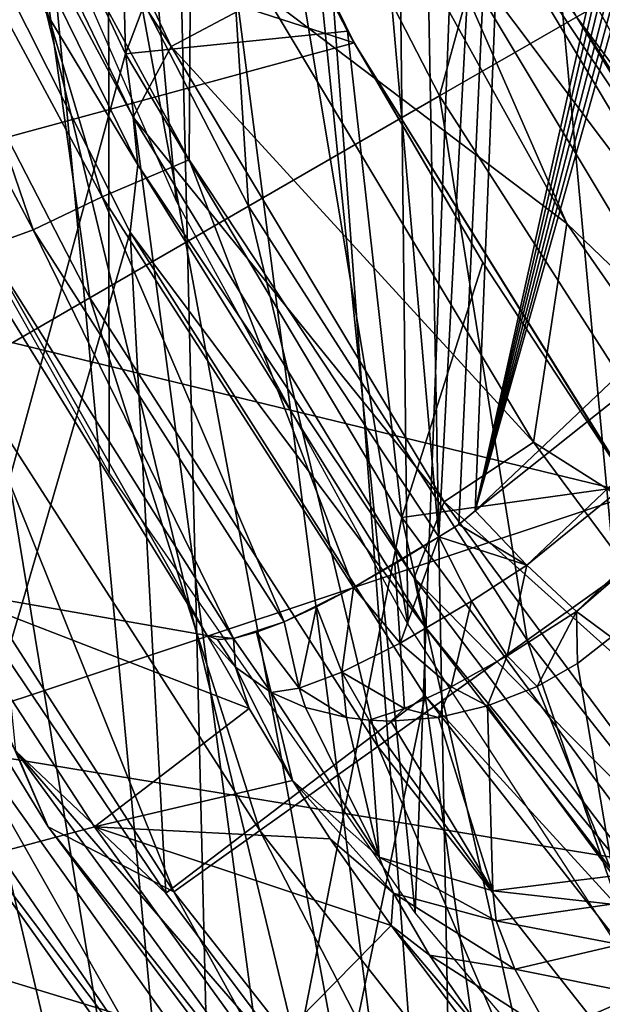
# Model space of a CAD drawing. Header units: millimetres. Extents: x -65 to 65, y -82 to 87.
# Tile 51 of 223: x -16.7 to -14.72, y -7.9 to -4.56. Entities that reach past the tile are written whole.
import ezdxf

# ---------------------------------------------------------------- set-up
doc = ezdxf.new("R2010")
doc.units = ezdxf.units.MM
doc.header["$LTSCALE"] = 101.851852
for name, color, linetype in [('106', 7, 'CONTINUOUS'), ('12', 7, 'CONTINUOUS'), ('13', 7, 'CONTINUOUS'), ('161', 7, 'CONTINUOUS'), ('168', 7, 'CONTINUOUS'), ('169', 7, 'CONTINUOUS'), ('193', 7, 'CONTINUOUS'), ('194', 7, 'CONTINUOUS'), ('221', 7, 'CONTINUOUS'), ('3', 7, 'CONTINUOUS'), ('38', 7, 'CONTINUOUS'), ('469', 7, 'CONTINUOUS'), ('471', 7, 'CONTINUOUS'), ('473', 7, 'CONTINUOUS'), ('477', 7, 'CONTINUOUS'), ('479', 7, 'CONTINUOUS'), ('483', 7, 'CONTINUOUS'), ('484', 7, 'CONTINUOUS'), ('485', 7, 'CONTINUOUS'), ('486', 7, 'CONTINUOUS'), ('488', 7, 'CONTINUOUS'), ('490', 7, 'CONTINUOUS'), ('801', 7, 'CONTINUOUS'), ('802', 7, 'CONTINUOUS'), ('805', 7, 'CONTINUOUS'), ('806', 7, 'CONTINUOUS'), ('809', 7, 'CONTINUOUS'), ('810', 7, 'CONTINUOUS'), ('812', 7, 'CONTINUOUS'), ('941', 7, 'CONTINUOUS'), ('943', 7, 'CONTINUOUS'), ('945', 7, 'CONTINUOUS')]:
    doc.layers.add(name, color=color, linetype=linetype)

msp = doc.modelspace()

# ---------------------------------------------------------------- linework, layer by layer
at = {"layer": '106', "color": 7, "linetype": 'CONTINUOUS', "true_color": 0xebebeb}
for points in [[(-15.1522, -6.2256, 122.983), (-13.0706, -4.2522, 123.2701), (-12.8516, -4.3961, 123.2841), (-15.1522, -6.2256, 122.983)], [(-15.1522, -6.2256, 122.983), (-12.8516, -4.3961, 123.2841), (-14.9768, -6.4104, 122.9994), (-15.1522, -6.2256, 122.983)], [(-12.8516, -4.3961, 123.2841), (-12.6884, -4.5534, 123.1665), (-14.9768, -6.4104, 122.9994), (-12.8516, -4.3961, 123.2841)], [(-14.9768, -6.4104, 122.9994), (-12.6884, -4.5534, 123.1665), (-14.8086, -6.5672, 122.8886), (-14.9768, -6.4104, 122.9994)], [(-12.6884, -4.5534, 123.1665), (-12.5812, -4.6427, 122.9527), (-14.8086, -6.5672, 122.8886), (-12.6884, -4.5534, 123.1665)], [(-12.5812, -4.6427, 122.9527), (-12.6242, -4.6837, 122.9483), (-14.8086, -6.5672, 122.8886), (-12.5812, -4.6427, 122.9527)], [(-12.6242, -4.6837, 122.9483), (-14.6908, -6.6546, 122.6798), (-14.8086, -6.5672, 122.8886), (-12.6242, -4.6837, 122.9483)]]:
    msp.add_3dface(points, dxfattribs=at)
at = {"layer": '12', "color": 7, "linetype": 'CONTINUOUS', "true_color": 0xebebeb}
msp.add_3dface([(-16.352, -9.1762, 94.1), (-16.7581, -10.2536, 94.1), (-17.5156, -7.584, 94.1), (-16.352, -9.1762, 94.1)], dxfattribs=at)
at = {"layer": '13', "color": 7, "linetype": 'CONTINUOUS', "true_color": 0xebebeb}
for points in [[(-16.0738, 2.7083, 121.2532), (-14.7934, 2.8328, 121.6249), (-15.2764, -6.3136, 122.9575), (-16.0738, 2.7083, 121.2532)], [(-15.2764, -6.3136, 122.9575), (-14.7934, 2.8328, 121.6249), (-15.208, -6.2718, 122.9727), (-15.2764, -6.3136, 122.9575)], [(-15.208, -6.2718, 122.9727), (-14.7934, 2.8328, 121.6249), (-15.1522, -6.2256, 122.983), (-15.208, -6.2718, 122.9727)], [(-14.7934, 2.8328, 121.6249), (-13.5426, 1, 122.2765), (-15.1522, -6.2256, 122.983), (-14.7934, 2.8328, 121.6249)], [(-16.857, -3.6906, 122.0085), (-16.0738, 2.7083, 121.2532), (-16.1232, -5.0346, 122.4742), (-16.857, -3.6906, 122.0085)], [(-16.1232, -5.0346, 122.4742), (-16.0738, 2.7083, 121.2532), (-15.2764, -6.3136, 122.9575), (-16.1232, -5.0346, 122.4742)], [(-13.5426, 1, 122.2765), (-13.5106, 0.8124, 122.316), (-15.1522, -6.2256, 122.983), (-13.5426, 1, 122.2765)], [(-13.5106, 0.8124, 122.316), (-13.4787, 0.625, 122.3555), (-15.1522, -6.2256, 122.983), (-13.5106, 0.8124, 122.316)], [(-13.4787, 0.625, 122.3555), (-13.4149, 0.5312, 122.3881), (-15.1522, -6.2256, 122.983), (-13.4787, 0.625, 122.3555)], [(-13.4149, 0.5312, 122.3881), (-13.3511, 0.4375, 122.4206), (-15.1522, -6.2256, 122.983), (-13.4149, 0.5312, 122.3881)], [(-13.3511, 0.4375, 122.4206), (-13.2872, 0.375, 122.4478), (-15.1522, -6.2256, 122.983), (-13.3511, 0.4375, 122.4206)], [(-15.1522, -6.2256, 122.983), (-13.2872, 0.375, 122.4478), (-13.0706, -4.2522, 123.2701), (-15.1522, -6.2256, 122.983)]]:
    msp.add_3dface(points, dxfattribs=at)
at = {"layer": '161', "color": 7, "linetype": 'CONTINUOUS', "true_color": 0xebebeb}
for points in [[(-17.1676, -3.7687, 121.8492), (-16.857, -3.6906, 122.0085), (-16.4184, -5.1609, 122.3324), (-17.1676, -3.7687, 121.8492)], [(-16.857, -3.6906, 122.0085), (-16.1232, -5.0346, 122.4742), (-16.4184, -5.1609, 122.3324), (-16.857, -3.6906, 122.0085)], [(-17.1676, -3.7687, 121.8492), (-16.6529, -5.2723, 122.0908), (-17.3959, -3.8717, 121.6045), (-17.1676, -3.7687, 121.8492)], [(-17.1676, -3.7687, 121.8492), (-16.4184, -5.1609, 122.3324), (-16.6529, -5.2723, 122.0908), (-17.1676, -3.7687, 121.8492)], [(-16.6529, -5.2723, 122.0908), (-16.8128, -5.33, 121.7688), (-17.3959, -3.8717, 121.6045), (-16.6529, -5.2723, 122.0908)], [(-16.4184, -5.1609, 122.3324), (-16.1232, -5.0346, 122.4742), (-15.5655, -6.4862, 122.8252), (-16.4184, -5.1609, 122.3324)], [(-16.1232, -5.0346, 122.4742), (-15.2764, -6.3136, 122.9575), (-15.5655, -6.4862, 122.8252), (-16.1232, -5.0346, 122.4742)], [(-16.4184, -5.1609, 122.3324), (-15.8014, -6.6025, 122.5884), (-16.6529, -5.2723, 122.0908), (-16.4184, -5.1609, 122.3324)], [(-16.4184, -5.1609, 122.3324), (-15.5655, -6.4862, 122.8252), (-15.8014, -6.6025, 122.5884), (-16.4184, -5.1609, 122.3324)], [(-15.973, -6.6589, 122.2719), (-16.8128, -5.33, 121.7688), (-16.6529, -5.2723, 122.0908), (-15.973, -6.6589, 122.2719)], [(-15.8014, -6.6025, 122.5884), (-15.973, -6.6589, 122.2719), (-16.6529, -5.2723, 122.0908), (-15.8014, -6.6025, 122.5884)], [(-16.0625, -6.6492, 121.9011), (-16.8687, -5.3442, 121.4484), (-16.8128, -5.33, 121.7688), (-16.0625, -6.6492, 121.9011)], [(-15.973, -6.6589, 122.2719), (-16.0625, -6.6492, 121.9011), (-16.8128, -5.33, 121.7688), (-15.973, -6.6589, 122.2719)], [(-15.5655, -6.4862, 122.8252), (-15.2764, -6.3136, 122.9575), (-15.4257, -6.406, 122.907), (-15.5655, -6.4862, 122.8252)], [(-15.8014, -6.6025, 122.5884), (-15.5655, -6.4862, 122.8252), (-15.6915, -6.5519, 122.7173), (-15.8014, -6.6025, 122.5884)], [(-15.8945, -6.638, 122.4419), (-15.973, -6.6589, 122.2719), (-15.8014, -6.6025, 122.5884), (-15.8945, -6.638, 122.4419)], [(-16.027, -6.6628, 122.1006), (-16.0625, -6.6492, 121.9011), (-15.973, -6.6589, 122.2719), (-16.027, -6.6628, 122.1006)]]:
    msp.add_3dface(points, dxfattribs=at)
at = {"layer": '168', "color": 7, "linetype": 'CONTINUOUS', "true_color": 0xebebeb}
for points in [[(-15.6445, -7.3383, 120.0234), (-15.773, -7.1404, 120.4296), (-15.4294, -7.5231, 120.2246), (-15.6445, -7.3383, 120.0234)], [(-15.4294, -7.5231, 120.2246), (-15.773, -7.1404, 120.4296), (-15.4784, -7.4006, 120.5683), (-15.4294, -7.5231, 120.2246)], [(-15.4379, -7.6323, 119.6953), (-15.6445, -7.3383, 120.0234), (-15.4294, -7.5231, 120.2246), (-15.4379, -7.6323, 119.6953)], [(-15.4294, -7.5231, 120.2246), (-15.4784, -7.4006, 120.5683), (-15.0813, -7.6166, 120.4347), (-15.4294, -7.5231, 120.2246)], [(-15.0813, -7.6166, 120.4347), (-15.4784, -7.4006, 120.5683), (-15.0927, -7.5155, 120.6783), (-15.0813, -7.6166, 120.4347)], [(-14.6898, -7.5602, 120.5676), (-15.0927, -7.5155, 120.6783), (-14.6833, -7.4647, 120.7406), (-14.6898, -7.5602, 120.5676)], [(-15.0813, -7.6166, 120.4347), (-15.0927, -7.5155, 120.6783), (-14.6898, -7.5602, 120.5676), (-15.0813, -7.6166, 120.4347)], [(-15.3073, -7.733, 119.9157), (-15.4379, -7.6323, 119.6953), (-15.4294, -7.5231, 120.2246), (-15.3073, -7.733, 119.9157)], [(-15.3073, -7.733, 119.9157), (-15.4294, -7.5231, 120.2246), (-15.0177, -7.7804, 120.2122), (-15.3073, -7.733, 119.9157)], [(-15.0177, -7.7804, 120.2122), (-15.4294, -7.5231, 120.2246), (-15.0813, -7.6166, 120.4347), (-15.0177, -7.7804, 120.2122)], [(-14.662, -7.6977, 120.4139), (-15.0813, -7.6166, 120.4347), (-14.6898, -7.5602, 120.5676), (-14.662, -7.6977, 120.4139)], [(-15.0177, -7.7804, 120.2122), (-15.0813, -7.6166, 120.4347), (-14.662, -7.6977, 120.4139), (-15.0177, -7.7804, 120.2122)], [(-15.171, -7.9871, 119.4859), (-15.4379, -7.6323, 119.6953), (-15.1105, -8.0186, 119.6878), (-15.171, -7.9871, 119.4859)], [(-15.1105, -8.0186, 119.6878), (-15.4379, -7.6323, 119.6953), (-15.3073, -7.733, 119.9157), (-15.1105, -8.0186, 119.6878)], [(-14.5946, -7.8658, 120.3014), (-15.0177, -7.7804, 120.2122), (-14.662, -7.6977, 120.4139), (-14.5946, -7.8658, 120.3014)], [(-15.1105, -8.0186, 119.6878), (-15.3073, -7.733, 119.9157), (-14.8968, -7.9971, 120.0455), (-15.1105, -8.0186, 119.6878)], [(-14.8968, -7.9971, 120.0455), (-15.3073, -7.733, 119.9157), (-15.0177, -7.7804, 120.2122), (-14.8968, -7.9971, 120.0455)], [(-14.8968, -7.9971, 120.0455), (-15.0177, -7.7804, 120.2122), (-14.5946, -7.8658, 120.3014), (-14.8968, -7.9971, 120.0455)], [(-14.4909, -8.0459, 120.2515), (-14.8968, -7.9971, 120.0455), (-14.5946, -7.8658, 120.3014), (-14.4909, -8.0459, 120.2515)]]:
    msp.add_3dface(points, dxfattribs=at)
at = {"layer": '169', "color": 7, "linetype": 'CONTINUOUS', "true_color": 0xebebeb}
for points in [[(-15.9194, -6.8963, 121.1623), (-16.0625, -6.6492, 121.9011), (-15.9665, -6.7565, 122.0449), (-15.9194, -6.8963, 121.1623)], [(-14.6908, -6.6546, 122.6798), (-14.6833, -7.4647, 120.7406), (-14.8049, -6.7436, 122.6728), (-14.6908, -6.6546, 122.6798)], [(-14.8049, -6.7436, 122.6728), (-14.6833, -7.4647, 120.7406), (-14.9426, -6.8223, 122.6573), (-14.8049, -6.7436, 122.6728)], [(-15.773, -7.1404, 120.4296), (-15.9194, -6.8963, 121.1623), (-15.9665, -6.7565, 122.0449), (-15.773, -7.1404, 120.4296)], [(-15.8446, -6.8418, 122.1843), (-15.773, -7.1404, 120.4296), (-15.9665, -6.7565, 122.0449), (-15.8446, -6.8418, 122.1843)], [(-15.4784, -7.4006, 120.5683), (-15.773, -7.1404, 120.4296), (-15.8446, -6.8418, 122.1843), (-15.4784, -7.4006, 120.5683)], [(-15.7289, -6.8927, 122.2906), (-15.4784, -7.4006, 120.5683), (-15.8446, -6.8418, 122.1843), (-15.7289, -6.8927, 122.2906)], [(-14.9426, -6.8223, 122.6573), (-14.6833, -7.4647, 120.7406), (-15.1109, -6.8872, 122.6236), (-14.9426, -6.8223, 122.6573)], [(-15.5898, -6.9272, 122.3956), (-15.4784, -7.4006, 120.5683), (-15.7289, -6.8927, 122.2906), (-15.5898, -6.9272, 122.3956)], [(-15.1109, -6.8872, 122.6236), (-15.0927, -7.5155, 120.6783), (-15.2772, -6.9266, 122.564), (-15.1109, -6.8872, 122.6236)], [(-14.6833, -7.4647, 120.7406), (-15.0927, -7.5155, 120.6783), (-15.1109, -6.8872, 122.6236), (-14.6833, -7.4647, 120.7406)], [(-15.5122, -6.9363, 122.4454), (-15.4784, -7.4006, 120.5683), (-15.5898, -6.9272, 122.3956), (-15.5122, -6.9363, 122.4454)], [(-15.0927, -7.5155, 120.6783), (-15.4784, -7.4006, 120.5683), (-15.5122, -6.9363, 122.4454), (-15.0927, -7.5155, 120.6783)], [(-15.439, -6.9389, 122.488), (-15.0927, -7.5155, 120.6783), (-15.5122, -6.9363, 122.4454), (-15.439, -6.9389, 122.488)], [(-15.2772, -6.9266, 122.564), (-15.0927, -7.5155, 120.6783), (-15.439, -6.9389, 122.488), (-15.2772, -6.9266, 122.564)]]:
    msp.add_3dface(points, dxfattribs=at)
at = {"layer": '193', "color": 7, "linetype": 'CONTINUOUS', "true_color": 0xebebeb}
for points in [[(-15.4257, -6.406, 122.907), (-15.2764, -6.3136, 122.9575), (-15.4072, -6.6744, 122.848), (-15.4257, -6.406, 122.907)], [(-15.2764, -6.3136, 122.9575), (-15.1652, -6.5324, 122.9643), (-15.4072, -6.6744, 122.848), (-15.2764, -6.3136, 122.9575)], [(-15.5655, -6.4862, 122.8252), (-15.4257, -6.406, 122.907), (-15.4072, -6.6744, 122.848), (-15.5655, -6.4862, 122.8252)], [(-15.6915, -6.5519, 122.7173), (-15.5655, -6.4862, 122.8252), (-15.6048, -6.7728, 122.6609), (-15.6915, -6.5519, 122.7173)], [(-15.5655, -6.4862, 122.8252), (-15.4072, -6.6744, 122.848), (-15.6048, -6.7728, 122.6609), (-15.5655, -6.4862, 122.8252)], [(-15.1652, -6.5324, 122.9643), (-15.2343, -6.8231, 122.7604), (-15.4072, -6.6744, 122.848), (-15.1652, -6.5324, 122.9643)], [(-15.1652, -6.5324, 122.9643), (-15.0441, -6.7172, 122.8554), (-15.2343, -6.8231, 122.7604), (-15.1652, -6.5324, 122.9643)], [(-15.8014, -6.6025, 122.5884), (-15.6915, -6.5519, 122.7173), (-15.7504, -6.8273, 122.4326), (-15.8014, -6.6025, 122.5884)], [(-15.6915, -6.5519, 122.7173), (-15.6048, -6.7728, 122.6609), (-15.7504, -6.8273, 122.4326), (-15.6915, -6.5519, 122.7173)], [(-15.8945, -6.638, 122.4419), (-15.8014, -6.6025, 122.5884), (-15.7504, -6.8273, 122.4326), (-15.8945, -6.638, 122.4419)], [(-15.973, -6.6589, 122.2719), (-15.8945, -6.638, 122.4419), (-15.8446, -6.8418, 122.1843), (-15.973, -6.6589, 122.2719)], [(-15.8446, -6.8418, 122.1843), (-15.8945, -6.638, 122.4419), (-15.7504, -6.8273, 122.4326), (-15.8446, -6.8418, 122.1843)], [(-16.0625, -6.6492, 121.9011), (-16.027, -6.6628, 122.1006), (-15.9665, -6.7565, 122.0449), (-16.0625, -6.6492, 121.9011)], [(-16.027, -6.6628, 122.1006), (-15.973, -6.6589, 122.2719), (-15.9665, -6.7565, 122.0449), (-16.027, -6.6628, 122.1006)], [(-15.973, -6.6589, 122.2719), (-15.8446, -6.8418, 122.1843), (-15.9665, -6.7565, 122.0449), (-15.973, -6.6589, 122.2719)], [(-15.4072, -6.6744, 122.848), (-15.3924, -6.896, 122.6172), (-15.6048, -6.7728, 122.6609), (-15.4072, -6.6744, 122.848)], [(-15.2343, -6.8231, 122.7604), (-15.3924, -6.896, 122.6172), (-15.4072, -6.6744, 122.848), (-15.2343, -6.8231, 122.7604)], [(-15.0441, -6.7172, 122.8554), (-15.1109, -6.8872, 122.6236), (-15.2343, -6.8231, 122.7604), (-15.0441, -6.7172, 122.8554)], [(-14.9426, -6.8223, 122.6573), (-15.1109, -6.8872, 122.6236), (-15.0441, -6.7172, 122.8554), (-14.9426, -6.8223, 122.6573)], [(-15.6048, -6.7728, 122.6609), (-15.5898, -6.9272, 122.3956), (-15.7504, -6.8273, 122.4326), (-15.6048, -6.7728, 122.6609)], [(-15.5122, -6.9363, 122.4454), (-15.5898, -6.9272, 122.3956), (-15.6048, -6.7728, 122.6609), (-15.5122, -6.9363, 122.4454)], [(-15.3924, -6.896, 122.6172), (-15.5122, -6.9363, 122.4454), (-15.6048, -6.7728, 122.6609), (-15.3924, -6.896, 122.6172)], [(-15.7289, -6.8927, 122.2906), (-15.8446, -6.8418, 122.1843), (-15.7504, -6.8273, 122.4326), (-15.7289, -6.8927, 122.2906)], [(-15.5898, -6.9272, 122.3956), (-15.7289, -6.8927, 122.2906), (-15.7504, -6.8273, 122.4326), (-15.5898, -6.9272, 122.3956)], [(-15.2343, -6.8231, 122.7604), (-15.2772, -6.9266, 122.564), (-15.3924, -6.896, 122.6172), (-15.2343, -6.8231, 122.7604)], [(-15.1109, -6.8872, 122.6236), (-15.2772, -6.9266, 122.564), (-15.2343, -6.8231, 122.7604), (-15.1109, -6.8872, 122.6236)], [(-15.439, -6.9389, 122.488), (-15.5122, -6.9363, 122.4454), (-15.3924, -6.896, 122.6172), (-15.439, -6.9389, 122.488)], [(-15.2772, -6.9266, 122.564), (-15.439, -6.9389, 122.488), (-15.3924, -6.896, 122.6172), (-15.2772, -6.9266, 122.564)]]:
    msp.add_3dface(points, dxfattribs=at)
at = {"layer": '194', "color": 7, "linetype": 'CONTINUOUS', "true_color": 0xebebeb}
for points in [[(-15.208, -6.2718, 122.9727), (-15.1522, -6.2256, 122.983), (-14.9768, -6.4104, 122.9994), (-15.208, -6.2718, 122.9727)], [(-15.2764, -6.3136, 122.9575), (-15.208, -6.2718, 122.9727), (-14.9768, -6.4104, 122.9994), (-15.2764, -6.3136, 122.9575)], [(-15.2764, -6.3136, 122.9575), (-14.9768, -6.4104, 122.9994), (-15.1652, -6.5324, 122.9643), (-15.2764, -6.3136, 122.9575)], [(-15.1652, -6.5324, 122.9643), (-14.9768, -6.4104, 122.9994), (-15.0441, -6.7172, 122.8554), (-15.1652, -6.5324, 122.9643)], [(-14.9768, -6.4104, 122.9994), (-14.8086, -6.5672, 122.8886), (-15.0441, -6.7172, 122.8554), (-14.9768, -6.4104, 122.9994)], [(-14.8086, -6.5672, 122.8886), (-14.9426, -6.8223, 122.6573), (-15.0441, -6.7172, 122.8554), (-14.8086, -6.5672, 122.8886)], [(-14.8086, -6.5672, 122.8886), (-14.8049, -6.7436, 122.6728), (-14.9426, -6.8223, 122.6573), (-14.8086, -6.5672, 122.8886)], [(-14.8086, -6.5672, 122.8886), (-14.6908, -6.6546, 122.6798), (-14.8049, -6.7436, 122.6728), (-14.8086, -6.5672, 122.8886)]]:
    msp.add_3dface(points, dxfattribs=at)
at = {"layer": '221', "color": 7, "linetype": 'CONTINUOUS', "true_color": 0xebebeb}
for points in [[(-17.5156, -7.584, 94.1), (-16.9731, -6.4888, 95.9143), (-16.4453, -7.2984, 95.9143), (-17.5156, -7.584, 94.1)], [(-17.5156, -7.584, 94.1), (-16.4453, -7.2984, 95.9143), (-15.8789, -8.0815, 95.9143), (-17.5156, -7.584, 94.1)], [(-16.352, -9.1762, 94.1), (-17.5156, -7.584, 94.1), (-15.8789, -8.0815, 95.9143), (-16.352, -9.1762, 94.1)]]:
    msp.add_3dface(points, dxfattribs=at)
at = {"layer": '3', "color": 7, "linetype": 'CONTINUOUS', "true_color": 0xebebeb}
for points in [[(-15.4568, 3.274, 123.5384), (-12.4998, -10.2237, 126.569), (-14.7056, 3.3425, 123.7403), (-15.4568, 3.274, 123.5384)], [(-16.2045, 3.2025, 123.3263), (-15.1999, -10.3544, 125.8276), (-15.4568, 3.274, 123.5384), (-16.2045, 3.2025, 123.3263)], [(-15.1999, -10.3544, 125.8276), (-12.4998, -10.2237, 126.569), (-15.4568, 3.274, 123.5384), (-15.1999, -10.3544, 125.8276)], [(-16.9486, 3.128, 123.1042), (-15.1999, -10.3544, 125.8276), (-16.2045, 3.2025, 123.3263), (-16.9486, 3.128, 123.1042)], [(-17.6888, 3.0503, 122.8722), (-15.1999, -10.3544, 125.8276), (-16.9486, 3.128, 123.1042), (-17.6888, 3.0503, 122.8722)], [(-18.4251, 2.9697, 122.6303), (-15.1999, -10.3544, 125.8276), (-17.6888, 3.0503, 122.8722), (-18.4251, 2.9697, 122.6303)], [(-17.8535, -10.5104, 124.9426), (-15.1999, -10.3544, 125.8276), (-18.4251, 2.9697, 122.6303), (-17.8535, -10.5104, 124.9426)]]:
    msp.add_3dface(points, dxfattribs=at)
at = {"layer": '38', "color": 7, "linetype": 'CONTINUOUS', "true_color": 0xebebeb}
for points in [[(-16.8687, -5.3442, 121.4484), (-16.0625, -6.6492, 121.9011), (-16.9731, -6.4888, 95.9143), (-16.8687, -5.3442, 121.4484)], [(-16.0625, -6.6492, 121.9011), (-15.9194, -6.8963, 121.1623), (-16.9731, -6.4888, 95.9143), (-16.0625, -6.6492, 121.9011)], [(-16.9731, -6.4888, 95.9143), (-15.9194, -6.8963, 121.1623), (-16.4453, -7.2984, 95.9143), (-16.9731, -6.4888, 95.9143)], [(-15.9194, -6.8963, 121.1623), (-15.773, -7.1404, 120.4296), (-16.4453, -7.2984, 95.9143), (-15.9194, -6.8963, 121.1623)], [(-15.773, -7.1404, 120.4296), (-15.6445, -7.3383, 120.0234), (-16.4453, -7.2984, 95.9143), (-15.773, -7.1404, 120.4296)], [(-15.6445, -7.3383, 120.0234), (-15.4379, -7.6323, 119.6953), (-16.4453, -7.2984, 95.9143), (-15.6445, -7.3383, 120.0234)], [(-16.4453, -7.2984, 95.9143), (-15.4379, -7.6323, 119.6953), (-15.8789, -8.0815, 95.9143), (-16.4453, -7.2984, 95.9143)], [(-15.4379, -7.6323, 119.6953), (-15.171, -7.9871, 119.4859), (-15.8789, -8.0815, 95.9143), (-15.4379, -7.6323, 119.6953)]]:
    msp.add_3dface(points, dxfattribs=at)
at = {"layer": '469', "color": 7, "linetype": 'CONTINUOUS', "true_color": 0xebebeb}
for points in [[(-15.483, 2.2241, 118.3324), (-13.674, -9.0336, 120.7188), (-14.1228, 2.3546, 118.735), (-15.483, 2.2241, 118.3324)], [(-16.8308, 2.0829, 117.8924), (-15.3815, -6.611, 119.7721), (-15.483, 2.2241, 118.3324), (-16.8308, 2.0829, 117.8924)], [(-14.5443, -7.8957, 120.2585), (-13.674, -9.0336, 120.7188), (-15.483, 2.2241, 118.3324), (-14.5443, -7.8957, 120.2585)], [(-15.3815, -6.611, 119.7721), (-14.5443, -7.8957, 120.2585), (-15.483, 2.2241, 118.3324), (-15.3815, -6.611, 119.7721)], [(-16.8605, -3.5915, 118.7663), (-16.1673, -5.1738, 119.268), (-16.8308, 2.0829, 117.8924), (-16.8605, -3.5915, 118.7663)], [(-16.1673, -5.1738, 119.268), (-15.3815, -6.611, 119.7721), (-16.8308, 2.0829, 117.8924), (-16.1673, -5.1738, 119.268)]]:
    msp.add_3dface(points, dxfattribs=at)
at = {"layer": '471', "color": 7, "linetype": 'CONTINUOUS', "true_color": 0xebebeb}
for points in [[(-15.3745, 3.2817, 123.561), (-13.4068, -10.4281, 126.3644), (-14.4093, 3.3689, 123.8169), (-15.3745, 3.2817, 123.561)], [(-16.3339, 3.1897, 123.2885), (-13.4068, -10.4281, 126.3644), (-15.3745, 3.2817, 123.561), (-16.3339, 3.1897, 123.2885)], [(-17.2872, 3.0928, 122.9995), (-16.0038, -10.5625, 125.6024), (-16.3339, 3.1897, 123.2885), (-17.2872, 3.0928, 122.9995)], [(-16.0038, -10.5625, 125.6024), (-13.4068, -10.4281, 126.3644), (-16.3339, 3.1897, 123.2885), (-16.0038, -10.5625, 125.6024)], [(-18.234, 2.9908, 122.6942), (-16.0038, -10.5625, 125.6024), (-17.2872, 3.0928, 122.9995), (-18.234, 2.9908, 122.6942)], [(-19.1742, 2.8839, 122.3726), (-16.0038, -10.5625, 125.6024), (-18.234, 2.9908, 122.6942), (-19.1742, 2.8839, 122.3726)], [(-18.555, -10.7204, 124.707), (-16.0038, -10.5625, 125.6024), (-19.1742, 2.8839, 122.3726), (-18.555, -10.7204, 124.707)]]:
    msp.add_3dface(points, dxfattribs=at)
at = {"layer": '473', "color": 7, "linetype": 'CONTINUOUS', "true_color": 0xebebeb}
for points in [[(-14.964, 2.8167, 121.5774), (-13.5108, 2.9475, 121.9635), (-14.188, -8.9717, 123.726), (-14.964, 2.8167, 121.5774)], [(-16.4051, 2.6744, 121.1514), (-14.964, 2.8167, 121.5774), (-15.3565, -7.5898, 123.1366), (-16.4051, 2.6744, 121.1514)], [(-15.3565, -7.5898, 123.1366), (-14.964, 2.8167, 121.5774), (-14.188, -8.9717, 123.726), (-15.3565, -7.5898, 123.1366)], [(-17.2831, -4.5213, 121.9868), (-16.4051, 2.6744, 121.1514), (-16.3954, -6.0966, 122.5497), (-17.2831, -4.5213, 121.9868)], [(-16.3954, -6.0966, 122.5497), (-16.4051, 2.6744, 121.1514), (-15.3565, -7.5898, 123.1366), (-16.3954, -6.0966, 122.5497)]]:
    msp.add_3dface(points, dxfattribs=at)
at = {"layer": '477', "color": 7, "linetype": 'CONTINUOUS'}
for points in [[(-17.1643, -3.6149, 91.1), (-16.324, -5.2803, 91.1), (-16.7433, -6.7221, 91.1), (-17.1643, -3.6149, 91.1)], [(-16.7433, -6.7221, 91.1), (-16.324, -5.2803, 91.1), (-16.2024, -7.5235, 91.1), (-16.7433, -6.7221, 91.1)], [(-16.324, -5.2803, 91.1), (-15.3229, -6.8539, 91.1), (-16.2024, -7.5235, 91.1), (-16.324, -5.2803, 91.1)], [(-16.2024, -7.5235, 91.1), (-15.3229, -6.8539, 91.1), (-15.6234, -8.2969, 91.1), (-16.2024, -7.5235, 91.1)], [(-15.6234, -8.2969, 91.1), (-15.3229, -6.8539, 91.1), (-15.0061, -9.043, 91.1), (-15.6234, -8.2969, 91.1)], [(-15.3229, -6.8539, 91.1), (-14.1694, -8.3219, 91.1), (-15.0061, -9.043, 91.1), (-15.3229, -6.8539, 91.1)]]:
    msp.add_3dface(points, dxfattribs=at)
at = {"layer": '479', "color": 7, "linetype": 'CONTINUOUS'}
for points in [[(-15.9216, -5.1923, 98.0328), (-16.0423, -3.3263, 99.6021), (-16.7233, -3.6373, 98.0328), (-15.9216, -5.1923, 98.0328)], [(-15.2733, -4.818, 99.6021), (-14.9428, -3.613, 101.1), (-16.0423, -3.3263, 99.6021), (-15.2733, -4.818, 99.6021)], [(-15.2733, -4.818, 99.6021), (-16.0423, -3.3263, 99.6021), (-15.9216, -5.1923, 98.0328), (-15.2733, -4.818, 99.6021)], [(-16.4606, -5.5035, 96.4093), (-16.7233, -3.6373, 98.0328), (-17.2894, -3.8958, 96.4093), (-16.4606, -5.5035, 96.4093)], [(-15.9216, -5.1923, 98.0328), (-16.7233, -3.6373, 98.0328), (-16.4606, -5.5035, 96.4093), (-15.9216, -5.1923, 98.0328)], [(-14.5233, -4.3857, 101.1), (-14.9428, -3.613, 101.1), (-15.2733, -4.818, 99.6021), (-14.5233, -4.3857, 101.1)], [(-16.4606, -5.5035, 96.4093), (-17.2894, -3.8958, 96.4093), (-16.8868, -5.7496, 94.7417), (-16.4606, -5.5035, 96.4093)], [(-14.3659, -6.2299, 99.6021), (-14.5233, -4.3857, 101.1), (-15.2733, -4.818, 99.6021), (-14.3659, -6.2299, 99.6021)], [(-14.9757, -6.6642, 98.0328), (-15.2733, -4.818, 99.6021), (-15.9216, -5.1923, 98.0328), (-14.9757, -6.6642, 98.0328)], [(-14.3659, -6.2299, 99.6021), (-15.2733, -4.818, 99.6021), (-14.9757, -6.6642, 98.0328), (-14.3659, -6.2299, 99.6021)], [(-15.4827, -7.0252, 96.4093), (-15.9216, -5.1923, 98.0328), (-16.4606, -5.5035, 96.4093), (-15.4827, -7.0252, 96.4093)], [(-14.9757, -6.6642, 98.0328), (-15.9216, -5.1923, 98.0328), (-15.4827, -7.0252, 96.4093), (-14.9757, -6.6642, 98.0328)], [(-15.8836, -7.3107, 94.7417), (-16.4606, -5.5035, 96.4093), (-16.8868, -5.7496, 94.7417), (-15.8836, -7.3107, 94.7417)], [(-15.4827, -7.0252, 96.4093), (-16.4606, -5.5035, 96.4093), (-15.8836, -7.3107, 94.7417), (-15.4827, -7.0252, 96.4093)], [(-16.6022, -7.2976, 91.3179), (-17.1977, -5.9291, 93.0404), (-17.592, -5.6846, 91.3179), (-16.6022, -7.2976, 91.3179)], [(-16.176, -7.5189, 93.0404), (-16.8868, -5.7496, 94.7417), (-17.1977, -5.9291, 93.0404), (-16.176, -7.5189, 93.0404)], [(-15.8836, -7.3107, 94.7417), (-16.8868, -5.7496, 94.7417), (-16.176, -7.5189, 93.0404), (-15.8836, -7.3107, 94.7417)], [(-16.176, -7.5189, 93.0404), (-17.1977, -5.9291, 93.0404), (-16.6022, -7.2976, 91.3179), (-16.176, -7.5189, 93.0404)], [(-13.8942, -8.0394, 98.0328), (-14.3659, -6.2299, 99.6021), (-14.9757, -6.6642, 98.0328), (-13.8942, -8.0394, 98.0328)], [(-14.3646, -8.447, 96.4093), (-14.9757, -6.6642, 98.0328), (-15.4827, -7.0252, 96.4093), (-14.3646, -8.447, 96.4093)], [(-13.8942, -8.0394, 98.0328), (-14.9757, -6.6642, 98.0328), (-14.3646, -8.447, 96.4093), (-13.8942, -8.0394, 98.0328)], [(-14.7365, -8.7693, 94.7417), (-15.4827, -7.0252, 96.4093), (-15.8836, -7.3107, 94.7417), (-14.7365, -8.7693, 94.7417)], [(-14.3646, -8.447, 96.4093), (-15.4827, -7.0252, 96.4093), (-14.7365, -8.7693, 94.7417), (-14.3646, -8.447, 96.4093)], [(-15.465, -8.8103, 91.3179), (-16.176, -7.5189, 93.0404), (-16.6022, -7.2976, 91.3179), (-15.465, -8.8103, 91.3179)], [(-15.0078, -9.0044, 93.0404), (-15.8836, -7.3107, 94.7417), (-16.176, -7.5189, 93.0404), (-15.0078, -9.0044, 93.0404)], [(-14.7365, -8.7693, 94.7417), (-15.8836, -7.3107, 94.7417), (-15.0078, -9.0044, 93.0404), (-14.7365, -8.7693, 94.7417)], [(-15.0078, -9.0044, 93.0404), (-16.176, -7.5189, 93.0404), (-15.465, -8.8103, 91.3179), (-15.0078, -9.0044, 93.0404)]]:
    msp.add_3dface(points, dxfattribs=at)
at = {"layer": '483', "color": 7, "linetype": 'CONTINUOUS'}
for points in [[(-16.9541, -3.0226, 92.9523), (-16.1841, -4.6506, 92.9523), (-17.1089, -3.2421, 91.2812), (-16.9541, -3.0226, 92.9523)], [(-16.1841, -4.6506, 92.9523), (-16.9541, -3.0226, 92.9523), (-15.8626, -4.4787, 94.6006), (-16.1841, -4.6506, 92.9523)], [(-17.1089, -3.2421, 91.2812), (-16.1841, -4.6506, 92.9523), (-16.3133, -4.8905, 91.2812), (-17.1089, -3.2421, 91.2812)], [(-14.8415, -5.2508, 96.2102), (-15.8626, -4.4787, 94.6006), (-15.7012, -3.7018, 96.2102), (-14.8415, -5.2508, 96.2102)], [(-14.9551, -5.9927, 94.6006), (-16.1841, -4.6506, 92.9523), (-15.8626, -4.4787, 94.6006), (-14.9551, -5.9927, 94.6006)], [(-14.9551, -5.9927, 94.6006), (-15.8626, -4.4787, 94.6006), (-14.8415, -5.2508, 96.2102), (-14.9551, -5.9927, 94.6006)], [(-16.1841, -4.6506, 92.9523), (-15.2583, -6.1953, 92.9523), (-16.3133, -4.8905, 91.2812), (-16.1841, -4.6506, 92.9523)], [(-15.2583, -6.1953, 92.9523), (-16.1841, -4.6506, 92.9523), (-14.9551, -5.9927, 94.6006), (-15.2583, -6.1953, 92.9523)], [(-16.3133, -4.8905, 91.2812), (-15.2583, -6.1953, 92.9523), (-15.3593, -6.4526, 91.2812), (-16.3133, -4.8905, 91.2812)], [(-13.8295, -6.7048, 96.2102), (-14.9551, -5.9927, 94.6006), (-14.8415, -5.2508, 96.2102), (-13.8295, -6.7048, 96.2102)], [(-13.9036, -7.4104, 94.6006), (-15.2583, -6.1953, 92.9523), (-14.9551, -5.9927, 94.6006), (-13.9036, -7.4104, 94.6006)], [(-13.9036, -7.4104, 94.6006), (-14.9551, -5.9927, 94.6006), (-13.8295, -6.7048, 96.2102), (-13.9036, -7.4104, 94.6006)], [(-15.2583, -6.1953, 92.9523), (-14.1855, -7.6417, 92.9523), (-15.3593, -6.4526, 91.2812), (-15.2583, -6.1953, 92.9523)], [(-14.1855, -7.6417, 92.9523), (-15.2583, -6.1953, 92.9523), (-13.9036, -7.4104, 94.6006), (-14.1855, -7.6417, 92.9523)], [(-15.3593, -6.4526, 91.2812), (-14.1855, -7.6417, 92.9523), (-14.2562, -7.9132, 91.2812), (-15.3593, -6.4526, 91.2812)]]:
    msp.add_3dface(points, dxfattribs=at)
at = {"layer": '484', "color": 7, "linetype": 'CONTINUOUS'}
for points in [[(-14.809, -4.55, 91.3), (-13.8342, -6.0511, 91.3), (-14.809, -4.55, 96.1433), (-14.809, -4.55, 91.3)], [(-14.809, -4.55, 96.1433), (-13.8342, -6.0511, 91.3), (-14.3413, -5.3133, 96.1433), (-14.809, -4.55, 96.1433)]]:
    msp.add_3dface(points, dxfattribs=at)
at = {"layer": '485', "color": 7, "linetype": 'CONTINUOUS'}
for points in [[(-16.6022, -7.2976, 91.3179), (-17.592, -5.6846, 91.3179), (-16.7123, -7.0407, 91.165), (-16.6022, -7.2976, 91.3179)], [(-16.7433, -6.7221, 91.1), (-16.2024, -7.5235, 91.1), (-16.7123, -7.0407, 91.165), (-16.7433, -6.7221, 91.1)], [(-16.2024, -7.5235, 91.1), (-15.6234, -8.2969, 91.1), (-16.7123, -7.0407, 91.165), (-16.2024, -7.5235, 91.1)], [(-15.6234, -8.2969, 91.1), (-15.5801, -8.588, 91.165), (-16.7123, -7.0407, 91.165), (-15.6234, -8.2969, 91.1)], [(-15.5801, -8.588, 91.165), (-16.6022, -7.2976, 91.3179), (-16.7123, -7.0407, 91.165), (-15.5801, -8.588, 91.165)], [(-15.465, -8.8103, 91.3179), (-16.6022, -7.2976, 91.3179), (-15.5801, -8.588, 91.165), (-15.465, -8.8103, 91.3179)]]:
    msp.add_3dface(points, dxfattribs=at)
at = {"layer": '486', "color": 7, "linetype": 'CONTINUOUS'}
for points in [[(-17.1089, -3.2421, 91.2812), (-16.3133, -4.8905, 91.2812), (-17.1126, -3.3976, 91.1521), (-17.1089, -3.2421, 91.2812)], [(-17.1643, -3.6149, 91.1), (-17.1126, -3.3976, 91.1521), (-16.2982, -5.0518, 91.1521), (-17.1643, -3.6149, 91.1)], [(-17.1126, -3.3976, 91.1521), (-16.3133, -4.8905, 91.2812), (-16.2982, -5.0518, 91.1521), (-17.1126, -3.3976, 91.1521)], [(-16.324, -5.2803, 91.1), (-17.1643, -3.6149, 91.1), (-16.2982, -5.0518, 91.1521), (-16.324, -5.2803, 91.1)], [(-16.3133, -4.8905, 91.2812), (-15.3593, -6.4526, 91.2812), (-16.2982, -5.0518, 91.1521), (-16.3133, -4.8905, 91.2812)], [(-16.324, -5.2803, 91.1), (-16.2982, -5.0518, 91.1521), (-15.3243, -6.6175, 91.1521), (-16.324, -5.2803, 91.1)], [(-16.2982, -5.0518, 91.1521), (-15.3593, -6.4526, 91.2812), (-15.3243, -6.6175, 91.1521), (-16.2982, -5.0518, 91.1521)], [(-15.3229, -6.8539, 91.1), (-16.324, -5.2803, 91.1), (-15.3243, -6.6175, 91.1521), (-15.3229, -6.8539, 91.1)], [(-15.3593, -6.4526, 91.2812), (-14.2562, -7.9132, 91.2812), (-15.3243, -6.6175, 91.1521), (-15.3593, -6.4526, 91.2812)], [(-15.3229, -6.8539, 91.1), (-15.3243, -6.6175, 91.1521), (-14.2006, -8.0793, 91.1521), (-15.3229, -6.8539, 91.1)], [(-15.3243, -6.6175, 91.1521), (-14.2562, -7.9132, 91.2812), (-14.2006, -8.0793, 91.1521), (-15.3243, -6.6175, 91.1521)], [(-14.1694, -8.3219, 91.1), (-15.3229, -6.8539, 91.1), (-14.2006, -8.0793, 91.1521), (-14.1694, -8.3219, 91.1)]]:
    msp.add_3dface(points, dxfattribs=at)
at = {"layer": '488', "color": 7, "linetype": 'CONTINUOUS'}
for points in [[(-14.8415, -5.2508, 96.2102), (-15.7012, -3.7018, 96.2102), (-15.3087, -4.1827, 96.3346), (-14.8415, -5.2508, 96.2102)], [(-15.1522, -4.099, 96.3039), (-14.2854, -5.5452, 96.3039), (-15.3087, -4.1827, 96.3346), (-15.1522, -4.099, 96.3039)], [(-14.809, -4.55, 96.1433), (-14.3413, -5.3133, 96.1433), (-15.1522, -4.099, 96.3039), (-14.809, -4.55, 96.1433)], [(-15.1522, -4.099, 96.3039), (-14.3413, -5.3133, 96.1433), (-14.2854, -5.5452, 96.3039), (-15.1522, -4.099, 96.3039)], [(-14.8415, -5.2508, 96.2102), (-15.3087, -4.1827, 96.3346), (-14.433, -5.6438, 96.3346), (-14.8415, -5.2508, 96.2102)], [(-15.3087, -4.1827, 96.3346), (-14.2854, -5.5452, 96.3039), (-14.433, -5.6438, 96.3346), (-15.3087, -4.1827, 96.3346)], [(-13.8295, -6.7048, 96.2102), (-14.8415, -5.2508, 96.2102), (-14.433, -5.6438, 96.3346), (-13.8295, -6.7048, 96.2102)]]:
    msp.add_3dface(points, dxfattribs=at)
at = {"layer": '490', "color": 7, "linetype": 'CONTINUOUS'}
for points in [[(-15.2999, -3.5049, 91.1586), (-14.6349, -4.4513, 91.1), (-14.4621, -5.0143, 91.1586), (-15.2999, -3.5049, 91.1586)], [(-14.809, -4.55, 91.3), (-15.2999, -3.5049, 91.1586), (-14.4621, -5.0143, 91.1586), (-14.809, -4.55, 91.3)], [(-13.8342, -6.0511, 91.3), (-14.809, -4.55, 91.3), (-14.4621, -5.0143, 91.1586), (-13.8342, -6.0511, 91.3)]]:
    msp.add_3dface(points, dxfattribs=at)
at = {"layer": '801', "color": 7, "linetype": 'CONTINUOUS'}
for points in [[(-17.1156, -3.0207, 91.1), (-16.9477, -6.8994, 91.1), (-16.3396, -4.6751, 91.1), (-17.1156, -3.0207, 91.1)], [(-16.9477, -6.8994, 91.1), (-15.8353, -8.4603, 91.1), (-16.3396, -4.6751, 91.1), (-16.9477, -6.8994, 91.1)], [(-16.3396, -4.6751, 91.1), (-15.8353, -8.4603, 91.1), (-15.402, -6.2482, 91.1), (-16.3396, -4.6751, 91.1)], [(-15.8353, -8.4603, 91.1), (-14.5811, -9.9071, 91.1), (-15.402, -6.2482, 91.1), (-15.8353, -8.4603, 91.1)], [(-15.402, -6.2482, 91.1), (-14.5811, -9.9071, 91.1), (-14.3187, -7.714, 91.1), (-15.402, -6.2482, 91.1)]]:
    msp.add_3dface(points, dxfattribs=at)
at = {"layer": '802', "color": 7, "linetype": 'CONTINUOUS'}
for points in [[(-15.9962, -8.5792, 75), (-17.1158, -7.0078, 90.9), (-17.1189, -7.0029, 75), (-15.9962, -8.5792, 75)], [(-15.9929, -8.5837, 90.9), (-17.1158, -7.0078, 90.9), (-15.9962, -8.5792, 75), (-15.9929, -8.5837, 90.9)]]:
    msp.add_3dface(points, dxfattribs=at)
at = {"layer": '805', "color": 7, "linetype": 'CONTINUOUS'}
for points in [[(-16.9477, -6.8994, 91.1), (-17.2521, -6.6821, 91.0414), (-16.1929, -8.2283, 91.0414), (-16.9477, -6.8994, 91.1)], [(-17.2521, -6.6821, 91.0414), (-17.1158, -7.0078, 90.9), (-16.1929, -8.2283, 91.0414), (-17.2521, -6.6821, 91.0414)], [(-15.8353, -8.4603, 91.1), (-16.9477, -6.8994, 91.1), (-16.1929, -8.2283, 91.0414), (-15.8353, -8.4603, 91.1)], [(-17.1158, -7.0078, 90.9), (-15.9929, -8.5837, 90.9), (-16.1929, -8.2283, 91.0414), (-17.1158, -7.0078, 90.9)]]:
    msp.add_3dface(points, dxfattribs=at)
at = {"layer": '806', "color": 7, "linetype": 'CONTINUOUS'}
for points in [[(-15.5635, -4.6378, 75), (-16.357, -3.0203, 75), (-15.5857, -4.598, 90.4), (-15.5635, -4.6378, 75)], [(-15.5857, -4.598, 90.4), (-16.357, -3.0203, 75), (-16.0044, -3.7911, 90.4), (-15.5857, -4.598, 90.4)], [(-15.1263, -5.3827, 90.4), (-15.5635, -4.6378, 75), (-15.5857, -4.598, 90.4), (-15.1263, -5.3827, 90.4)], [(-14.6099, -6.1681, 75), (-15.5635, -4.6378, 75), (-14.6284, -6.1415, 90.4), (-14.6099, -6.1681, 75)], [(-14.6284, -6.1415, 90.4), (-15.5635, -4.6378, 75), (-15.1263, -5.3827, 90.4), (-14.6284, -6.1415, 90.4)]]:
    msp.add_3dface(points, dxfattribs=at)
at = {"layer": '809', "color": 7, "linetype": 'CONTINUOUS'}
for points in [[(-17.1156, -3.0207, 91.1), (-16.3396, -4.6751, 91.1), (-16.381, -2.9645, 90.4), (-17.1156, -3.0207, 91.1)], [(-16.3396, -4.6751, 91.1), (-16.0044, -3.7911, 90.4), (-16.381, -2.9645, 90.4), (-16.3396, -4.6751, 91.1)], [(-16.3396, -4.6751, 91.1), (-15.5857, -4.598, 90.4), (-16.0044, -3.7911, 90.4), (-16.3396, -4.6751, 91.1)], [(-16.3396, -4.6751, 91.1), (-15.402, -6.2482, 91.1), (-15.5857, -4.598, 90.4), (-16.3396, -4.6751, 91.1)], [(-15.402, -6.2482, 91.1), (-15.1263, -5.3827, 90.4), (-15.5857, -4.598, 90.4), (-15.402, -6.2482, 91.1)], [(-15.402, -6.2482, 91.1), (-14.6284, -6.1415, 90.4), (-15.1263, -5.3827, 90.4), (-15.402, -6.2482, 91.1)], [(-15.402, -6.2482, 91.1), (-14.3187, -7.714, 91.1), (-14.6284, -6.1415, 90.4), (-15.402, -6.2482, 91.1)]]:
    msp.add_3dface(points, dxfattribs=at)
at = {"layer": '810', "color": 7, "linetype": 'CONTINUOUS'}
for points in [[(-16.357, -3.0203, 75), (-15.5635, -4.6378, 75), (-18.892, -3.5635, 75), (-16.357, -3.0203, 75)], [(-15.5635, -4.6378, 75), (-18.0882, -5.3239, 75), (-18.892, -3.5635, 75), (-15.5635, -4.6378, 75)], [(-15.5635, -4.6378, 75), (-14.6099, -6.1681, 75), (-18.0882, -5.3239, 75), (-15.5635, -4.6378, 75)], [(-14.6099, -6.1681, 75), (-17.1189, -7.0029, 75), (-18.0882, -5.3239, 75), (-14.6099, -6.1681, 75)], [(-14.6099, -6.1681, 75), (-13.5052, -7.595, 75), (-17.1189, -7.0029, 75), (-14.6099, -6.1681, 75)], [(-13.5052, -7.595, 75), (-15.9962, -8.5792, 75), (-17.1189, -7.0029, 75), (-13.5052, -7.595, 75)], [(-13.5052, -7.595, 75), (-12.2638, -8.9009, 75), (-15.9962, -8.5792, 75), (-13.5052, -7.595, 75)]]:
    msp.add_3dface(points, dxfattribs=at)
at = {"layer": '812', "linetype": 'CONTINUOUS'}
for points in [[(-18.8157, -39.1946, 87.5), (-15.4474, -40.1229, 87.5), (-18.7538, -5.338, 87.5), (-18.8157, -39.1946, 87.5)], [(-18.7538, -5.338, 87.5), (-15.4474, -40.1229, 87.5), (-17.8122, -7.0286, 87.5), (-18.7538, -5.338, 87.5)], [(-17.8122, -7.0286, 87.5), (-15.4474, -40.1229, 87.5), (-16.7186, -8.625, 87.5), (-17.8122, -7.0286, 87.5)]]:
    msp.add_3dface(points, dxfattribs=at)
at = {"layer": '941', "linetype": 'CONTINUOUS'}
for points in [[(-16.3106, -8.8268, 85.2), (-17.456, -7.2183, 85.2), (-16.3106, -8.8268, 87.3), (-16.3106, -8.8268, 85.2)], [(-16.3106, -8.8268, 87.3), (-17.456, -7.2183, 85.2), (-17.456, -7.2183, 87.3), (-16.3106, -8.8268, 87.3)]]:
    msp.add_3dface(points, dxfattribs=at)
at = {"layer": '943', "linetype": 'CONTINUOUS'}
for points in [[(-16.6056, -8.54, 85.0586), (-16.7186, -8.625, 85), (-17.6918, -6.9543, 85.0586), (-16.6056, -8.54, 85.0586)], [(-17.456, -7.2183, 85.2), (-16.6056, -8.54, 85.0586), (-17.6918, -6.9543, 85.0586), (-17.456, -7.2183, 85.2)], [(-17.456, -7.2183, 85.2), (-16.3106, -8.8268, 85.2), (-16.6056, -8.54, 85.0586), (-17.456, -7.2183, 85.2)]]:
    msp.add_3dface(points, dxfattribs=at)
at = {"layer": '945', "linetype": 'CONTINUOUS'}
for points in [[(-17.6918, -6.9543, 87.4414), (-16.7186, -8.625, 87.5), (-16.6056, -8.54, 87.4414), (-17.6918, -6.9543, 87.4414)], [(-17.456, -7.2183, 87.3), (-17.6918, -6.9543, 87.4414), (-16.6056, -8.54, 87.4414), (-17.456, -7.2183, 87.3)], [(-16.3106, -8.8268, 87.3), (-17.456, -7.2183, 87.3), (-16.6056, -8.54, 87.4414), (-16.3106, -8.8268, 87.3)]]:
    msp.add_3dface(points, dxfattribs=at)

doc.saveas('drawing.dxf')
